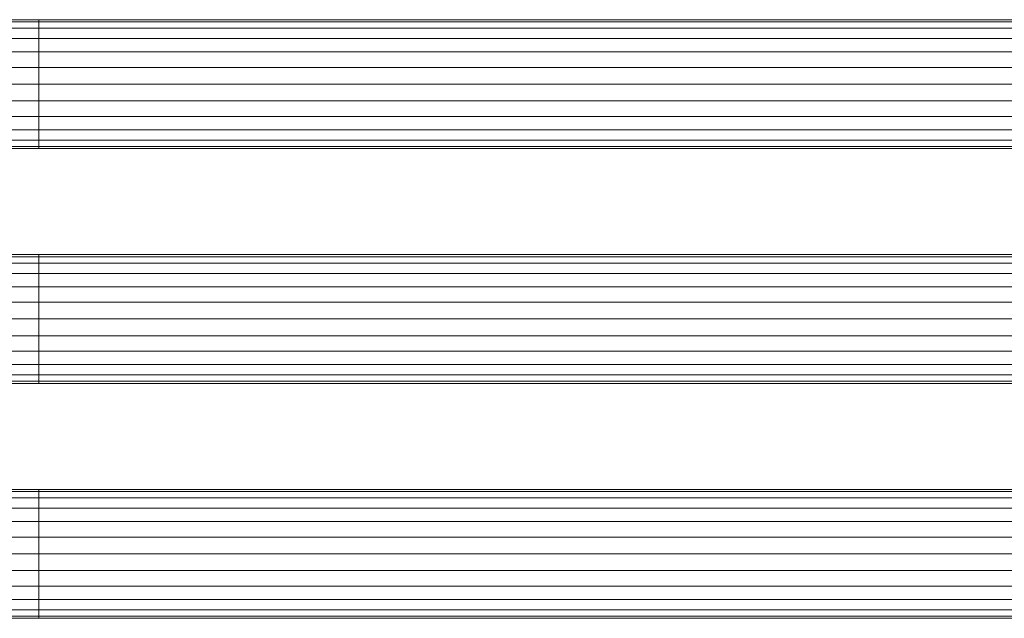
# Model space of a CAD drawing. Header units: inches. Extents: x 361 to 802, y -362 to 528.
# Tile 149 of 256: x 592 to 608, y 12 to 22. Entities that reach past the tile are written whole.
import ezdxf

# ---------------------------------------------------------------- set-up
doc = ezdxf.new("R2010")
doc.units = ezdxf.units.IN
doc.header["$MEASUREMENT"] = 0
doc.layers.add('E-POWR-CNDT', color=130, linetype='Continuous', lineweight=20)

msp = doc.modelspace()

# ---------------------------------------------------------------- meshes
at = {"layer": 'E-POWR-CNDT'}
mesh = msp.add_polyface(dxfattribs=at)
corners = [(591.978, 21.007, 184.848), (591.978, 21.291, 184.811), (591.978, 21.556, 184.701), (591.978, 21.783, 184.527), (591.978, 21.958, 184.299), (591.978, 22.068, 184.034), (591.978, 22.105, 183.75), (591.978, 22.068, 183.466), (591.978, 21.958, 183.201), (591.978, 21.783, 182.973), (591.978, 21.556, 182.799), (591.978, 21.291, 182.689), (591.978, 21.007, 182.651), (587.978, 21.007, 182.651), (587.978, 21.291, 182.689), (587.978, 21.556, 182.799), (587.978, 21.783, 182.973), (587.978, 21.958, 183.201), (587.978, 22.068, 183.466), (587.978, 22.105, 183.75), (587.978, 22.068, 184.034), (587.978, 21.958, 184.299), (587.978, 21.783, 184.527), (587.978, 21.556, 184.701), (587.978, 21.291, 184.811), (587.978, 21.007, 184.848)]
mesh.append_faces([[corners[k] for k in face] for face in [(14, 15, 10, 11), (16, 17, 8, 9), (15, 16, 9, 10), (17, 18, 7, 8), (6, 7, 18, 19), (20, 21, 4, 5), (21, 22, 3, 4), (23, 24, 1, 2), (22, 23, 2, 3), (19, 20, 5, 6)]], dxfattribs={"vtx1": -1, "vtx3": -1})
mesh.append_faces([[corners[k] for k in face] for face in [(12, 13, 14, 11)]], dxfattribs={"vtx2": -1})
mesh.append_faces([[corners[k] for k in face] for face in [(24, 25, 0, 1)]], dxfattribs={"vtx3": -1})
mesh = msp.add_polyface(dxfattribs=at)
corners = [(591.978, 19.908, 183.75), (591.978, 19.946, 184.034), (591.978, 20.055, 184.299), (591.978, 20.23, 184.527), (591.978, 20.457, 184.701), (591.978, 20.722, 184.811), (591.978, 21.007, 184.848), (591.978, 21.291, 184.811), (591.978, 21.556, 184.701), (591.978, 21.783, 184.527), (591.978, 21.958, 184.299), (591.978, 22.068, 184.034), (591.978, 22.105, 183.75), (591.978, 22.068, 183.466), (591.978, 21.958, 183.201), (591.978, 21.783, 182.973), (591.978, 21.556, 182.799), (591.978, 21.291, 182.689), (591.978, 21.007, 182.651), (591.978, 20.722, 182.689), (591.978, 20.457, 182.799), (591.978, 20.23, 182.973), (591.978, 20.055, 183.201), (591.978, 19.946, 183.466)]
mesh.append_faces([[corners[k] for k in face] for face in [(4, 1, 2, 3)]], dxfattribs={"vtx0": -1})
mesh.append_faces([[corners[k] for k in face] for face in [(1, 6, 23, 0), (6, 1, 4, 5), (16, 18, 14, 15)]], dxfattribs={"vtx0": -1, "vtx1": -1})
mesh.append_faces([[corners[k] for k in face] for face in [(11, 14, 6)]], dxfattribs={"vtx0": -1, "vtx1": -1, "vtx2": -1})
mesh.append_faces([[corners[k] for k in face] for face in [(18, 23, 6, 14)]], dxfattribs={"vtx0": -1, "vtx1": -1, "vtx2": -1, "vtx3": -1})
mesh.append_faces([[corners[k] for k in face] for face in [(22, 23, 20, 21), (17, 18, 16)]], dxfattribs={"vtx1": -1})
mesh.append_faces([[corners[k] for k in face] for face in [(12, 13, 14, 11)]], dxfattribs={"vtx2": -1})
mesh.append_faces([[corners[k] for k in face] for face in [(18, 19, 20, 23), (6, 7, 8, 11)]], dxfattribs={"vtx2": -1, "vtx3": -1})
mesh.append_faces([[corners[k] for k in face] for face in [(8, 9, 10, 11)]], dxfattribs={"vtx3": -1})
mesh = msp.add_polyface(dxfattribs=at)
corners = [(591.978, 22.105, 183.75), (591.978, 22.068, 184.034), (591.978, 21.958, 184.299), (591.978, 21.783, 184.527), (591.978, 21.556, 184.701), (591.978, 21.291, 184.811), (591.978, 21.007, 184.848), (677.905, 21.007, 184.848), (677.905, 21.291, 184.811), (677.905, 21.556, 184.701), (677.905, 21.783, 184.527), (677.905, 21.958, 184.299), (677.905, 22.068, 184.034), (677.905, 22.105, 183.75)]
mesh.append_faces([[corners[k] for k in face] for face in [(7, 8, 5, 6)]], dxfattribs={"vtx1": -1})
mesh.append_faces([[corners[k] for k in face] for face in [(8, 9, 4, 5), (3, 4, 9, 10), (11, 12, 1, 2), (2, 3, 10, 11)]], dxfattribs={"vtx1": -1, "vtx3": -1})
mesh.append_faces([[corners[k] for k in face] for face in [(12, 13, 0, 1)]], dxfattribs={"vtx3": -1})
mesh = msp.add_polyface(dxfattribs=at)
corners = [(591.978, 21.007, 182.651), (591.978, 21.291, 182.689), (591.978, 21.556, 182.799), (591.978, 21.783, 182.973), (591.978, 21.958, 183.201), (591.978, 22.068, 183.466), (591.978, 22.105, 183.75), (677.905, 22.105, 183.75), (677.905, 22.068, 183.466), (677.905, 21.958, 183.201), (677.905, 21.783, 182.973), (677.905, 21.556, 182.799), (677.905, 21.291, 182.689), (677.905, 21.007, 182.651)]
mesh.append_faces([[corners[k] for k in face] for face in [(7, 8, 5, 6)]], dxfattribs={"vtx1": -1})
mesh.append_faces([[corners[k] for k in face] for face in [(8, 9, 4, 5), (3, 4, 9, 10), (11, 12, 1, 2), (2, 3, 10, 11)]], dxfattribs={"vtx1": -1, "vtx3": -1})
mesh.append_faces([[corners[k] for k in face] for face in [(12, 13, 0, 1)]], dxfattribs={"vtx3": -1})
mesh = msp.add_polyface(dxfattribs=at)
corners = [(591.978, 21.007, 184.848), (591.978, 20.722, 184.811), (591.978, 20.457, 184.701), (591.978, 20.23, 184.527), (591.978, 20.055, 184.299), (591.978, 19.946, 184.034), (591.978, 19.908, 183.75), (591.978, 19.946, 183.466), (591.978, 20.055, 183.201), (591.978, 20.23, 182.973), (591.978, 20.457, 182.799), (591.978, 20.722, 182.689), (591.978, 21.007, 182.651), (591.978, 21.291, 182.689), (591.978, 21.556, 182.799), (591.978, 21.783, 182.973), (591.978, 21.958, 183.201), (591.978, 22.068, 183.466), (591.978, 22.105, 183.75), (591.978, 22.068, 184.034), (591.978, 21.958, 184.299), (591.978, 21.783, 184.527), (591.978, 21.556, 184.701), (591.978, 21.291, 184.811)]
mesh.append_faces([[corners[k] for k in face] for face in [(2, 8, 0, 1)]], dxfattribs={"vtx0": -1, "vtx1": -1})
mesh.append_faces([[corners[k] for k in face] for face in [(8, 2, 5, 6)]], dxfattribs={"vtx0": -1, "vtx1": -1, "vtx3": -1})
mesh.append_faces([[corners[k] for k in face] for face in [(21, 14, 15, 18)]], dxfattribs={"vtx0": -1, "vtx2": -1, "vtx3": -1})
mesh.append_faces([[corners[k] for k in face] for face in [(9, 10, 8), (7, 8, 6)]], dxfattribs={"vtx1": -1})
mesh.append_faces([[corners[k] for k in face] for face in [(11, 12, 8, 10)]], dxfattribs={"vtx1": -1, "vtx2": -1})
mesh.append_faces([[corners[k] for k in face] for face in [(12, 13, 0, 8)]], dxfattribs={"vtx1": -1, "vtx2": -1, "vtx3": -1})
mesh.append_faces([[corners[k] for k in face] for face in [(13, 14, 21, 22)]], dxfattribs={"vtx1": -1, "vtx3": -1})
mesh.append_faces([[corners[k] for k in face] for face in [(16, 17, 18, 15), (19, 20, 21, 18)]], dxfattribs={"vtx2": -1})
mesh.append_faces([[corners[k] for k in face] for face in [(22, 23, 0, 13)]], dxfattribs={"vtx2": -1, "vtx3": -1})
mesh.append_faces([[corners[k] for k in face] for face in [(2, 3, 4, 5)]], dxfattribs={"vtx3": -1})
mesh = msp.add_polyface(dxfattribs=at)
corners = [(591.978, 21.007, 182.651), (591.978, 20.722, 182.689), (591.978, 20.457, 182.799), (591.978, 20.23, 182.973), (591.978, 20.055, 183.201), (591.978, 19.946, 183.466), (591.978, 19.908, 183.75), (591.978, 19.946, 184.034), (591.978, 20.055, 184.299), (591.978, 20.23, 184.527), (591.978, 20.457, 184.701), (591.978, 20.722, 184.811), (591.978, 21.007, 184.848), (587.978, 21.007, 184.848), (587.978, 20.722, 184.811), (587.978, 20.457, 184.701), (587.978, 20.23, 184.527), (587.978, 20.055, 184.299), (587.978, 19.946, 184.034), (587.978, 19.908, 183.75), (587.978, 19.946, 183.466), (587.978, 20.055, 183.201), (587.978, 20.23, 182.973), (587.978, 20.457, 182.799), (587.978, 20.722, 182.689), (587.978, 21.007, 182.651)]
mesh.append_faces([[corners[k] for k in face] for face in [(13, 14, 11, 12)]], dxfattribs={"vtx1": -1})
mesh.append_faces([[corners[k] for k in face] for face in [(14, 15, 10, 11), (16, 17, 8, 9), (15, 16, 9, 10), (17, 18, 7, 8), (6, 7, 18, 19), (20, 21, 4, 5), (21, 22, 3, 4), (23, 24, 1, 2), (22, 23, 2, 3), (19, 20, 5, 6)]], dxfattribs={"vtx1": -1, "vtx3": -1})
mesh.append_faces([[corners[k] for k in face] for face in [(24, 25, 0, 1)]], dxfattribs={"vtx3": -1})
mesh = msp.add_polyface(dxfattribs=at)
corners = [(591.978, 21.007, 184.848), (591.978, 20.722, 184.811), (591.978, 20.457, 184.701), (591.978, 20.23, 184.527), (591.978, 20.055, 184.299), (591.978, 19.946, 184.034), (591.978, 19.908, 183.75), (677.905, 19.908, 183.75), (677.905, 19.946, 184.034), (677.905, 20.055, 184.299), (677.905, 20.23, 184.527), (677.905, 20.457, 184.701), (677.905, 20.722, 184.811), (677.905, 21.007, 184.848)]
mesh.append_faces([[corners[k] for k in face] for face in [(8, 9, 4, 5), (3, 4, 9, 10), (11, 12, 1, 2), (2, 3, 10, 11)]], dxfattribs={"vtx1": -1, "vtx3": -1})
mesh.append_faces([[corners[k] for k in face] for face in [(6, 7, 8, 5)]], dxfattribs={"vtx2": -1})
mesh.append_faces([[corners[k] for k in face] for face in [(12, 13, 0, 1)]], dxfattribs={"vtx3": -1})
mesh = msp.add_polyface(dxfattribs=at)
corners = [(591.978, 19.908, 183.75), (591.978, 19.946, 183.466), (591.978, 20.055, 183.201), (591.978, 20.23, 182.973), (591.978, 20.457, 182.799), (591.978, 20.722, 182.689), (591.978, 21.007, 182.651), (677.905, 21.007, 182.651), (677.905, 20.722, 182.689), (677.905, 20.457, 182.799), (677.905, 20.23, 182.973), (677.905, 20.055, 183.201), (677.905, 19.946, 183.466), (677.905, 19.908, 183.75)]
mesh.append_faces([[corners[k] for k in face] for face in [(7, 8, 5, 6)]], dxfattribs={"vtx1": -1})
mesh.append_faces([[corners[k] for k in face] for face in [(8, 9, 4, 5), (3, 4, 9, 10), (11, 12, 1, 2), (2, 3, 10, 11)]], dxfattribs={"vtx1": -1, "vtx3": -1})
mesh.append_faces([[corners[k] for k in face] for face in [(12, 13, 0, 1)]], dxfattribs={"vtx3": -1})
mesh = msp.add_polyface(dxfattribs=at)
corners = [(587.978, 17.007, 182.651), (587.978, 17.291, 182.689), (587.978, 17.556, 182.799), (587.978, 17.783, 182.973), (587.978, 17.958, 183.201), (587.978, 18.068, 183.466), (587.978, 18.105, 183.75), (587.978, 18.068, 184.034), (587.978, 17.958, 184.299), (587.978, 17.783, 184.527), (587.978, 17.556, 184.701), (587.978, 17.291, 184.811), (587.978, 17.007, 184.848), (591.978, 17.007, 184.848), (591.978, 17.291, 184.811), (591.978, 17.556, 184.701), (591.978, 17.783, 184.527), (591.978, 17.958, 184.299), (591.978, 18.068, 184.034), (591.978, 18.105, 183.75), (591.978, 18.068, 183.466), (591.978, 17.958, 183.201), (591.978, 17.783, 182.973), (591.978, 17.556, 182.799), (591.978, 17.291, 182.689), (591.978, 17.007, 182.651)]
mesh.append_faces([[corners[k] for k in face] for face in [(13, 14, 11, 12)]], dxfattribs={"vtx1": -1})
mesh.append_faces([[corners[k] for k in face] for face in [(14, 15, 10, 11), (16, 17, 8, 9), (15, 16, 9, 10), (17, 18, 7, 8), (6, 7, 18, 19), (20, 21, 4, 5), (21, 22, 3, 4), (23, 24, 1, 2), (22, 23, 2, 3), (19, 20, 5, 6)]], dxfattribs={"vtx1": -1, "vtx3": -1})
mesh.append_faces([[corners[k] for k in face] for face in [(24, 25, 0, 1)]], dxfattribs={"vtx3": -1})
mesh = msp.add_polyface(dxfattribs=at)
corners = [(591.978, 15.908, 183.75), (591.978, 15.946, 184.034), (591.978, 16.055, 184.299), (591.978, 16.23, 184.527), (591.978, 16.457, 184.701), (591.978, 16.722, 184.811), (591.978, 17.007, 184.848), (591.978, 17.291, 184.811), (591.978, 17.556, 184.701), (591.978, 17.783, 184.527), (591.978, 17.958, 184.299), (591.978, 18.068, 184.034), (591.978, 18.105, 183.75), (591.978, 18.068, 183.466), (591.978, 17.958, 183.201), (591.978, 17.783, 182.973), (591.978, 17.556, 182.799), (591.978, 17.291, 182.689), (591.978, 17.007, 182.651), (591.978, 16.722, 182.689), (591.978, 16.457, 182.799), (591.978, 16.23, 182.973), (591.978, 16.055, 183.201), (591.978, 15.946, 183.466)]
mesh.append_faces([[corners[k] for k in face] for face in [(4, 1, 2, 3)]], dxfattribs={"vtx0": -1})
mesh.append_faces([[corners[k] for k in face] for face in [(1, 6, 23, 0), (6, 1, 4, 5), (16, 18, 14, 15)]], dxfattribs={"vtx0": -1, "vtx1": -1})
mesh.append_faces([[corners[k] for k in face] for face in [(11, 14, 6)]], dxfattribs={"vtx0": -1, "vtx1": -1, "vtx2": -1})
mesh.append_faces([[corners[k] for k in face] for face in [(18, 23, 6, 14)]], dxfattribs={"vtx0": -1, "vtx1": -1, "vtx2": -1, "vtx3": -1})
mesh.append_faces([[corners[k] for k in face] for face in [(22, 23, 20, 21), (17, 18, 16)]], dxfattribs={"vtx1": -1})
mesh.append_faces([[corners[k] for k in face] for face in [(12, 13, 14, 11)]], dxfattribs={"vtx2": -1})
mesh.append_faces([[corners[k] for k in face] for face in [(18, 19, 20, 23), (6, 7, 8, 11)]], dxfattribs={"vtx2": -1, "vtx3": -1})
mesh.append_faces([[corners[k] for k in face] for face in [(8, 9, 10, 11)]], dxfattribs={"vtx3": -1})
mesh = msp.add_polyface(dxfattribs=at)
corners = [(591.978, 18.105, 183.75), (591.978, 18.068, 184.034), (591.978, 17.958, 184.299), (591.978, 17.783, 184.527), (591.978, 17.556, 184.701), (591.978, 17.291, 184.811), (591.978, 17.007, 184.848), (681.905, 17.007, 184.848), (681.905, 17.291, 184.811), (681.905, 17.556, 184.701), (681.905, 17.783, 184.527), (681.905, 17.958, 184.299), (681.905, 18.068, 184.034), (681.905, 18.105, 183.75)]
mesh.append_faces([[corners[k] for k in face] for face in [(7, 8, 5, 6)]], dxfattribs={"vtx1": -1})
mesh.append_faces([[corners[k] for k in face] for face in [(8, 9, 4, 5), (3, 4, 9, 10), (11, 12, 1, 2), (2, 3, 10, 11)]], dxfattribs={"vtx1": -1, "vtx3": -1})
mesh.append_faces([[corners[k] for k in face] for face in [(12, 13, 0, 1)]], dxfattribs={"vtx3": -1})
mesh = msp.add_polyface(dxfattribs=at)
corners = [(591.978, 17.007, 182.651), (591.978, 17.291, 182.689), (591.978, 17.556, 182.799), (591.978, 17.783, 182.973), (591.978, 17.958, 183.201), (591.978, 18.068, 183.466), (591.978, 18.105, 183.75), (681.905, 18.105, 183.75), (681.905, 18.068, 183.466), (681.905, 17.958, 183.201), (681.905, 17.783, 182.973), (681.905, 17.556, 182.799), (681.905, 17.291, 182.689), (681.905, 17.007, 182.651)]
mesh.append_faces([[corners[k] for k in face] for face in [(7, 8, 5, 6)]], dxfattribs={"vtx1": -1})
mesh.append_faces([[corners[k] for k in face] for face in [(8, 9, 4, 5), (3, 4, 9, 10), (11, 12, 1, 2), (2, 3, 10, 11)]], dxfattribs={"vtx1": -1, "vtx3": -1})
mesh.append_faces([[corners[k] for k in face] for face in [(12, 13, 0, 1)]], dxfattribs={"vtx3": -1})
mesh = msp.add_polyface(dxfattribs=at)
corners = [(591.978, 17.007, 184.848), (591.978, 16.722, 184.811), (591.978, 16.457, 184.701), (591.978, 16.23, 184.527), (591.978, 16.055, 184.299), (591.978, 15.946, 184.034), (591.978, 15.908, 183.75), (591.978, 15.946, 183.466), (591.978, 16.055, 183.201), (591.978, 16.23, 182.973), (591.978, 16.457, 182.799), (591.978, 16.722, 182.689), (591.978, 17.007, 182.651), (591.978, 17.291, 182.689), (591.978, 17.556, 182.799), (591.978, 17.783, 182.973), (591.978, 17.958, 183.201), (591.978, 18.068, 183.466), (591.978, 18.105, 183.75), (591.978, 18.068, 184.034), (591.978, 17.958, 184.299), (591.978, 17.783, 184.527), (591.978, 17.556, 184.701), (591.978, 17.291, 184.811)]
mesh.append_faces([[corners[k] for k in face] for face in [(16, 14, 15)]], dxfattribs={"vtx0": -1})
mesh.append_faces([[corners[k] for k in face] for face in [(12, 16, 19, 22)]], dxfattribs={"vtx0": -1, "vtx1": -1, "vtx2": -1, "vtx3": -1})
mesh.append_faces([[corners[k] for k in face] for face in [(3, 10, 11, 2)]], dxfattribs={"vtx0": -1, "vtx2": -1})
mesh.append_faces([[corners[k] for k in face] for face in [(2, 11, 12, 22)]], dxfattribs={"vtx0": -1, "vtx2": -1, "vtx3": -1})
mesh.append_faces([[corners[k] for k in face] for face in [(23, 0, 22)]], dxfattribs={"vtx1": -1})
mesh.append_faces([[corners[k] for k in face] for face in [(9, 10, 3, 6)]], dxfattribs={"vtx1": -1, "vtx2": -1, "vtx3": -1})
mesh.append_faces([[corners[k] for k in face] for face in [(20, 21, 22, 19)]], dxfattribs={"vtx2": -1})
mesh.append_faces([[corners[k] for k in face] for face in [(0, 1, 2, 22), (12, 13, 14, 16)]], dxfattribs={"vtx2": -1, "vtx3": -1})
mesh.append_faces([[corners[k] for k in face] for face in [(6, 7, 8, 9), (3, 4, 5, 6), (16, 17, 18, 19)]], dxfattribs={"vtx3": -1})
mesh = msp.add_polyface(dxfattribs=at)
corners = [(587.978, 17.007, 184.848), (587.978, 16.722, 184.811), (587.978, 16.457, 184.701), (587.978, 16.23, 184.527), (587.978, 16.055, 184.299), (587.978, 15.946, 184.034), (587.978, 15.908, 183.75), (587.978, 15.946, 183.466), (587.978, 16.055, 183.201), (587.978, 16.23, 182.973), (587.978, 16.457, 182.799), (587.978, 16.722, 182.689), (587.978, 17.007, 182.651), (591.978, 17.007, 182.651), (591.978, 16.722, 182.689), (591.978, 16.457, 182.799), (591.978, 16.23, 182.973), (591.978, 16.055, 183.201), (591.978, 15.946, 183.466), (591.978, 15.908, 183.75), (591.978, 15.946, 184.034), (591.978, 16.055, 184.299), (591.978, 16.23, 184.527), (591.978, 16.457, 184.701), (591.978, 16.722, 184.811), (591.978, 17.007, 184.848)]
mesh.append_faces([[corners[k] for k in face] for face in [(14, 15, 10, 11), (16, 17, 8, 9), (15, 16, 9, 10), (17, 18, 7, 8), (6, 7, 18, 19), (20, 21, 4, 5), (21, 22, 3, 4), (23, 24, 1, 2), (22, 23, 2, 3), (19, 20, 5, 6)]], dxfattribs={"vtx1": -1, "vtx3": -1})
mesh.append_faces([[corners[k] for k in face] for face in [(12, 13, 14, 11)]], dxfattribs={"vtx2": -1})
mesh.append_faces([[corners[k] for k in face] for face in [(24, 25, 0, 1)]], dxfattribs={"vtx3": -1})
mesh = msp.add_polyface(dxfattribs=at)
corners = [(591.978, 17.007, 184.848), (591.978, 16.722, 184.811), (591.978, 16.457, 184.701), (591.978, 16.23, 184.527), (591.978, 16.055, 184.299), (591.978, 15.946, 184.034), (591.978, 15.908, 183.75), (681.905, 15.908, 183.75), (681.905, 15.946, 184.034), (681.905, 16.055, 184.299), (681.905, 16.23, 184.527), (681.905, 16.457, 184.701), (681.905, 16.722, 184.811), (681.905, 17.007, 184.848)]
mesh.append_faces([[corners[k] for k in face] for face in [(8, 9, 4, 5), (3, 4, 9, 10), (11, 12, 1, 2), (2, 3, 10, 11)]], dxfattribs={"vtx1": -1, "vtx3": -1})
mesh.append_faces([[corners[k] for k in face] for face in [(6, 7, 8, 5)]], dxfattribs={"vtx2": -1})
mesh.append_faces([[corners[k] for k in face] for face in [(12, 13, 0, 1)]], dxfattribs={"vtx3": -1})
mesh = msp.add_polyface(dxfattribs=at)
corners = [(591.978, 15.908, 183.75), (591.978, 15.946, 183.466), (591.978, 16.055, 183.201), (591.978, 16.23, 182.973), (591.978, 16.457, 182.799), (591.978, 16.722, 182.689), (591.978, 17.007, 182.651), (681.905, 17.007, 182.651), (681.905, 16.722, 182.689), (681.905, 16.457, 182.799), (681.905, 16.23, 182.973), (681.905, 16.055, 183.201), (681.905, 15.946, 183.466), (681.905, 15.908, 183.75)]
mesh.append_faces([[corners[k] for k in face] for face in [(7, 8, 5, 6)]], dxfattribs={"vtx1": -1})
mesh.append_faces([[corners[k] for k in face] for face in [(8, 9, 4, 5), (3, 4, 9, 10), (11, 12, 1, 2), (2, 3, 10, 11)]], dxfattribs={"vtx1": -1, "vtx3": -1})
mesh.append_faces([[corners[k] for k in face] for face in [(12, 13, 0, 1)]], dxfattribs={"vtx3": -1})
mesh = msp.add_polyface(dxfattribs=at)
corners = [(591.978, 13.007, 184.848), (591.978, 13.291, 184.811), (591.978, 13.556, 184.701), (591.978, 13.783, 184.527), (591.978, 13.958, 184.299), (591.978, 14.068, 184.034), (591.978, 14.105, 183.75), (591.978, 14.068, 183.466), (591.978, 13.958, 183.201), (591.978, 13.783, 182.973), (591.978, 13.556, 182.799), (591.978, 13.291, 182.689), (591.978, 13.007, 182.651), (587.978, 13.007, 182.651), (587.978, 13.291, 182.689), (587.978, 13.556, 182.799), (587.978, 13.783, 182.973), (587.978, 13.958, 183.201), (587.978, 14.068, 183.466), (587.978, 14.105, 183.75), (587.978, 14.068, 184.034), (587.978, 13.958, 184.299), (587.978, 13.783, 184.527), (587.978, 13.556, 184.701), (587.978, 13.291, 184.811), (587.978, 13.007, 184.848)]
mesh.append_faces([[corners[k] for k in face] for face in [(14, 15, 10, 11), (16, 17, 8, 9), (15, 16, 9, 10), (17, 18, 7, 8), (6, 7, 18, 19), (20, 21, 4, 5), (21, 22, 3, 4), (23, 24, 1, 2), (22, 23, 2, 3), (19, 20, 5, 6)]], dxfattribs={"vtx1": -1, "vtx3": -1})
mesh.append_faces([[corners[k] for k in face] for face in [(12, 13, 14, 11)]], dxfattribs={"vtx2": -1})
mesh.append_faces([[corners[k] for k in face] for face in [(24, 25, 0, 1)]], dxfattribs={"vtx3": -1})
mesh = msp.add_polyface(dxfattribs=at)
corners = [(591.978, 11.908, 183.75), (591.978, 11.946, 184.034), (591.978, 12.055, 184.299), (591.978, 12.23, 184.527), (591.978, 12.457, 184.701), (591.978, 12.722, 184.811), (591.978, 13.007, 184.848), (591.978, 13.291, 184.811), (591.978, 13.556, 184.701), (591.978, 13.783, 184.527), (591.978, 13.958, 184.299), (591.978, 14.068, 184.034), (591.978, 14.105, 183.75), (591.978, 14.068, 183.466), (591.978, 13.958, 183.201), (591.978, 13.783, 182.973), (591.978, 13.556, 182.799), (591.978, 13.291, 182.689), (591.978, 13.007, 182.651), (591.978, 12.722, 182.689), (591.978, 12.457, 182.799), (591.978, 12.23, 182.973), (591.978, 12.055, 183.201), (591.978, 11.946, 183.466)]
mesh.append_faces([[corners[k] for k in face] for face in [(4, 1, 2, 3)]], dxfattribs={"vtx0": -1})
mesh.append_faces([[corners[k] for k in face] for face in [(1, 6, 23, 0), (6, 1, 4, 5), (16, 18, 14, 15)]], dxfattribs={"vtx0": -1, "vtx1": -1})
mesh.append_faces([[corners[k] for k in face] for face in [(11, 14, 6)]], dxfattribs={"vtx0": -1, "vtx1": -1, "vtx2": -1})
mesh.append_faces([[corners[k] for k in face] for face in [(18, 23, 6, 14)]], dxfattribs={"vtx0": -1, "vtx1": -1, "vtx2": -1, "vtx3": -1})
mesh.append_faces([[corners[k] for k in face] for face in [(22, 23, 20, 21), (17, 18, 16)]], dxfattribs={"vtx1": -1})
mesh.append_faces([[corners[k] for k in face] for face in [(12, 13, 14, 11)]], dxfattribs={"vtx2": -1})
mesh.append_faces([[corners[k] for k in face] for face in [(18, 19, 20, 23), (6, 7, 8, 11)]], dxfattribs={"vtx2": -1, "vtx3": -1})
mesh.append_faces([[corners[k] for k in face] for face in [(8, 9, 10, 11)]], dxfattribs={"vtx3": -1})
mesh = msp.add_polyface(dxfattribs=at)
corners = [(591.978, 14.105, 183.75), (591.978, 14.068, 184.034), (591.978, 13.958, 184.299), (591.978, 13.783, 184.527), (591.978, 13.556, 184.701), (591.978, 13.291, 184.811), (591.978, 13.007, 184.848), (685.905, 13.007, 184.848), (685.905, 13.291, 184.811), (685.905, 13.556, 184.701), (685.905, 13.783, 184.527), (685.905, 13.958, 184.299), (685.905, 14.068, 184.034), (685.905, 14.105, 183.75)]
mesh.append_faces([[corners[k] for k in face] for face in [(7, 8, 5, 6)]], dxfattribs={"vtx1": -1})
mesh.append_faces([[corners[k] for k in face] for face in [(8, 9, 4, 5), (3, 4, 9, 10), (11, 12, 1, 2), (2, 3, 10, 11)]], dxfattribs={"vtx1": -1, "vtx3": -1})
mesh.append_faces([[corners[k] for k in face] for face in [(12, 13, 0, 1)]], dxfattribs={"vtx3": -1})
mesh = msp.add_polyface(dxfattribs=at)
corners = [(591.978, 13.007, 182.651), (591.978, 13.291, 182.689), (591.978, 13.556, 182.799), (591.978, 13.783, 182.973), (591.978, 13.958, 183.201), (591.978, 14.068, 183.466), (591.978, 14.105, 183.75), (685.905, 14.105, 183.75), (685.905, 14.068, 183.466), (685.905, 13.958, 183.201), (685.905, 13.783, 182.973), (685.905, 13.556, 182.799), (685.905, 13.291, 182.689), (685.905, 13.007, 182.651)]
mesh.append_faces([[corners[k] for k in face] for face in [(7, 8, 5, 6)]], dxfattribs={"vtx1": -1})
mesh.append_faces([[corners[k] for k in face] for face in [(8, 9, 4, 5), (3, 4, 9, 10), (11, 12, 1, 2), (2, 3, 10, 11)]], dxfattribs={"vtx1": -1, "vtx3": -1})
mesh.append_faces([[corners[k] for k in face] for face in [(12, 13, 0, 1)]], dxfattribs={"vtx3": -1})
mesh = msp.add_polyface(dxfattribs=at)
corners = [(591.978, 13.007, 184.848), (591.978, 12.722, 184.811), (591.978, 12.457, 184.701), (591.978, 12.23, 184.527), (591.978, 12.055, 184.299), (591.978, 11.946, 184.034), (591.978, 11.908, 183.75), (591.978, 11.946, 183.466), (591.978, 12.055, 183.201), (591.978, 12.23, 182.973), (591.978, 12.457, 182.799), (591.978, 12.722, 182.689), (591.978, 13.007, 182.651), (591.978, 13.291, 182.689), (591.978, 13.556, 182.799), (591.978, 13.783, 182.973), (591.978, 13.958, 183.201), (591.978, 14.068, 183.466), (591.978, 14.105, 183.75), (591.978, 14.068, 184.034), (591.978, 13.958, 184.299), (591.978, 13.783, 184.527), (591.978, 13.556, 184.701), (591.978, 13.291, 184.811)]
mesh.append_faces([[corners[k] for k in face] for face in [(2, 8, 0, 1)]], dxfattribs={"vtx0": -1, "vtx1": -1})
mesh.append_faces([[corners[k] for k in face] for face in [(8, 2, 5, 6)]], dxfattribs={"vtx0": -1, "vtx1": -1, "vtx3": -1})
mesh.append_faces([[corners[k] for k in face] for face in [(21, 14, 15, 18)]], dxfattribs={"vtx0": -1, "vtx2": -1, "vtx3": -1})
mesh.append_faces([[corners[k] for k in face] for face in [(9, 10, 8), (7, 8, 6)]], dxfattribs={"vtx1": -1})
mesh.append_faces([[corners[k] for k in face] for face in [(11, 12, 8, 10)]], dxfattribs={"vtx1": -1, "vtx2": -1})
mesh.append_faces([[corners[k] for k in face] for face in [(12, 13, 0, 8)]], dxfattribs={"vtx1": -1, "vtx2": -1, "vtx3": -1})
mesh.append_faces([[corners[k] for k in face] for face in [(13, 14, 21, 22)]], dxfattribs={"vtx1": -1, "vtx3": -1})
mesh.append_faces([[corners[k] for k in face] for face in [(16, 17, 18, 15), (19, 20, 21, 18)]], dxfattribs={"vtx2": -1})
mesh.append_faces([[corners[k] for k in face] for face in [(22, 23, 0, 13)]], dxfattribs={"vtx2": -1, "vtx3": -1})
mesh.append_faces([[corners[k] for k in face] for face in [(2, 3, 4, 5)]], dxfattribs={"vtx3": -1})
mesh = msp.add_polyface(dxfattribs=at)
corners = [(591.978, 13.007, 182.651), (591.978, 12.722, 182.689), (591.978, 12.457, 182.799), (591.978, 12.23, 182.973), (591.978, 12.055, 183.201), (591.978, 11.946, 183.466), (591.978, 11.908, 183.75), (591.978, 11.946, 184.034), (591.978, 12.055, 184.299), (591.978, 12.23, 184.527), (591.978, 12.457, 184.701), (591.978, 12.722, 184.811), (591.978, 13.007, 184.848), (587.978, 13.007, 184.848), (587.978, 12.722, 184.811), (587.978, 12.457, 184.701), (587.978, 12.23, 184.527), (587.978, 12.055, 184.299), (587.978, 11.946, 184.034), (587.978, 11.908, 183.75), (587.978, 11.946, 183.466), (587.978, 12.055, 183.201), (587.978, 12.23, 182.973), (587.978, 12.457, 182.799), (587.978, 12.722, 182.689), (587.978, 13.007, 182.651)]
mesh.append_faces([[corners[k] for k in face] for face in [(13, 14, 11, 12)]], dxfattribs={"vtx1": -1})
mesh.append_faces([[corners[k] for k in face] for face in [(14, 15, 10, 11), (16, 17, 8, 9), (15, 16, 9, 10), (17, 18, 7, 8), (6, 7, 18, 19), (20, 21, 4, 5), (21, 22, 3, 4), (23, 24, 1, 2), (22, 23, 2, 3), (19, 20, 5, 6)]], dxfattribs={"vtx1": -1, "vtx3": -1})
mesh.append_faces([[corners[k] for k in face] for face in [(24, 25, 0, 1)]], dxfattribs={"vtx3": -1})
mesh = msp.add_polyface(dxfattribs=at)
corners = [(591.978, 13.007, 184.848), (591.978, 12.722, 184.811), (591.978, 12.457, 184.701), (591.978, 12.23, 184.527), (591.978, 12.055, 184.299), (591.978, 11.946, 184.034), (591.978, 11.908, 183.75), (685.905, 11.908, 183.75), (685.905, 11.946, 184.034), (685.905, 12.055, 184.299), (685.905, 12.23, 184.527), (685.905, 12.457, 184.701), (685.905, 12.722, 184.811), (685.905, 13.007, 184.848)]
mesh.append_faces([[corners[k] for k in face] for face in [(8, 9, 4, 5), (3, 4, 9, 10), (11, 12, 1, 2), (2, 3, 10, 11)]], dxfattribs={"vtx1": -1, "vtx3": -1})
mesh.append_faces([[corners[k] for k in face] for face in [(6, 7, 8, 5)]], dxfattribs={"vtx2": -1})
mesh.append_faces([[corners[k] for k in face] for face in [(12, 13, 0, 1)]], dxfattribs={"vtx3": -1})
mesh = msp.add_polyface(dxfattribs=at)
corners = [(591.978, 11.908, 183.75), (591.978, 11.946, 183.466), (591.978, 12.055, 183.201), (591.978, 12.23, 182.973), (591.978, 12.457, 182.799), (591.978, 12.722, 182.689), (591.978, 13.007, 182.651), (685.905, 13.007, 182.651), (685.905, 12.722, 182.689), (685.905, 12.457, 182.799), (685.905, 12.23, 182.973), (685.905, 12.055, 183.201), (685.905, 11.946, 183.466), (685.905, 11.908, 183.75)]
mesh.append_faces([[corners[k] for k in face] for face in [(7, 8, 5, 6)]], dxfattribs={"vtx1": -1})
mesh.append_faces([[corners[k] for k in face] for face in [(8, 9, 4, 5), (3, 4, 9, 10), (11, 12, 1, 2), (2, 3, 10, 11)]], dxfattribs={"vtx1": -1, "vtx3": -1})
mesh.append_faces([[corners[k] for k in face] for face in [(12, 13, 0, 1)]], dxfattribs={"vtx3": -1})

doc.saveas('drawing.dxf')
